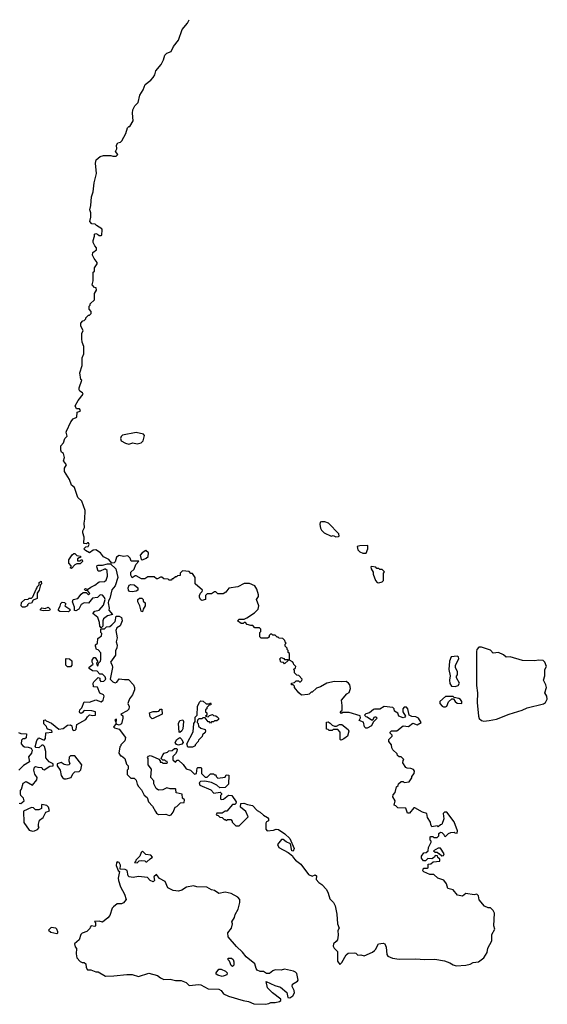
# Model space of a CAD drawing. Extents: x 2029826 to 2248070, y 228728 to 402406.
# Tile 243 of 256: x 2131205 to 2136185, y 391746 to 401038. Entities that reach past the tile are written whole.
import ezdxf

# ---------------------------------------------------------------- set-up
doc = ezdxf.new("R2010")
doc.units = 0

msp = doc.modelspace()

# ---------------------------------------------------------------- linework, layer by layer
at = {"layer": '0CON10XD'}
for points in [[(2133840, 394685), (2133800, 394735), (2133798.3, 394748.3), (2133785, 394760), (2133771.7, 394761.7), (2133770, 394775), (2133798.3, 394781.7), (2133815, 394800), (2133835, 394800), (2133845, 394790), (2133855, 394790), (2133868.3, 394801.7), (2133870, 394815), (2133838.3, 394848.3), (2133821.7, 394851.7), (2133800, 394875), (2133800, 394895), (2133790, 394905), (2133808.3, 394921.7), (2133810, 394935), (2133791.7, 394951.7), (2133790, 394965), (2133778.3, 394978.3), (2133750, 394995), (2133750, 395055), (2133740, 395065), (2133740, 395085), (2133730, 395095), (2133728.3, 395108.3), (2133710, 395125), (2133710, 395145), (2133720, 395155), (2133710, 395165), (2133708.3, 395178.3), (2133687, 395197), (2133655, 395200), (2133645, 395210), (2133635, 395210), (2133615, 395230), (2133595, 395230), (2133585, 395240), (2133571.7, 395238.3), (2133560, 395225), (2133558.3, 395211.7), (2133545, 395200), (2133485, 395200), (2133470, 395215), (2133470, 395255), (2133480, 395265), (2133480, 395285), (2133468.3, 395298.3), (2133425, 395300), (2133405, 395320), (2133385, 395320), (2133351.7, 395331.7), (2133335, 395350), (2133325, 395350), (2133315, 395340), (2133295, 395340), (2133260, 395365), (2133275, 395380), (2133325, 395380), (2133348.3, 395391.7), (2133420.3, 395439.7), (2133456.2, 395475), (2133461.4, 395505), (2133441.4, 395565), (2133458, 395595), (2133459.5, 395609.5), (2133443.8, 395665), (2133424.6, 395694.6), (2133375, 395715.8), (2133323.2, 395716.8), (2133265, 395686), (2133178.3, 395671.7), (2133150, 395635), (2133125, 395620), (2133075, 395620), (2133055, 395640), (2133045, 395640), (2133015, 395620), (2132975, 395620), (2132960, 395605), (2132960, 395565), (2132925, 395557.5), (2132913.3, 395563.3), (2132902.5, 395585), (2132902.5, 395605), (2132910, 395625), (2132928.3, 395641.7), (2132930, 395655), (2132860, 395715), (2132860, 395775), (2132835, 395810), (2132821.7, 395811.7), (2132805, 395830), (2132743, 395837), (2132720, 395815), (2132718.3, 395791.7), (2132695, 395790), (2132685, 395780), (2132675, 395780), (2132655, 395760), (2132645, 395760), (2132635, 395750), (2132615, 395750), (2132607, 395757), (2132565, 395762.5), (2132545, 395777.5), (2132532.5, 395777.5), (2132505, 395760), (2132495, 395760), (2132475, 395780), (2132415, 395780), (2132385, 395760), (2132355, 395760), (2132305, 395790), (2132295, 395790), (2132265, 395770), (2132252.5, 395795), (2132252.5, 395825), (2132286.7, 395853.3), (2132300, 395895), (2132328.3, 395928.3), (2132258.3, 395928.3), (2132247, 395957), (2132227, 395977), (2132185, 395972.5), (2132145, 395980), (2132120, 395965), (2132105, 395920), (2132097, 395913), (2132075, 395910), (2132046.7, 395945), (2131995, 395970), (2131966.9, 396006.9), (2131925, 396033.8), (2131898.3, 396031.7), (2131865, 396007.5), (2131825, 396027.5), (2131810, 396045), (2131828.3, 396061.7), (2131850, 396065), (2131860, 396085), (2131855, 396100), (2131845, 396100), (2131835, 396090), (2131810, 396095), (2131812.5, 396155), (2131800, 396195), (2131800, 396215), (2131817.5, 396245), (2131812.5, 396285), (2131820, 396325), (2131822.5, 396405), (2131792.5, 396495), (2131755, 396527.5), (2131723.6, 396623.6), (2131692.5, 396645), (2131675, 396700), (2131627.5, 396775), (2131627.5, 396805), (2131646.4, 396836.4), (2131620, 396875), (2131627.5, 396905), (2131617.5, 396945), (2131600, 396955), (2131592.5, 396975), (2131593, 397017), (2131620, 397045), (2131630, 397085), (2131651.7, 397108.3), (2131642.5, 397145), (2131647.5, 397155), (2131687, 397243), (2131710, 397270), (2131743, 397287), (2131747.5, 397332.5), (2131776.1, 397343.9), (2131779.3, 397350.7), (2131770, 397365), (2131740, 397365), (2131730, 397395), (2131756, 397444), (2131803.8, 397505), (2131797.3, 397517.3), (2131772, 397532), (2131766.7, 397545), (2131767.5, 397565), (2131790, 397635), (2131783, 397643), (2131772.5, 397705), (2131793.3, 397775), (2131793.6, 397846.4), (2131810, 397885), (2131810, 397955), (2131793.6, 397993.6), (2131790, 398025), (2131792.5, 398075), (2131802.5, 398105), (2131782.5, 398145), (2131782.5, 398175), (2131800, 398195), (2131815, 398200), (2131830, 398215), (2131830, 398225), (2131855, 398250), (2131865, 398250), (2131880, 398265), (2131880, 398285), (2131860, 398305), (2131860, 398335), (2131870, 398345), (2131870, 398355), (2131910, 398395), (2131912.5, 398455), (2131930, 398485), (2131928.3, 398508.3), (2131911.7, 398511.7), (2131890, 398535), (2131897.5, 398575), (2131900, 398655), (2131910, 398665), (2131910, 398695), (2131937.5, 398735), (2131937, 398747), (2131907.5, 398785), (2131893.3, 398815), (2131895, 398840), (2131930, 398865), (2131930, 398885), (2131913, 398903), (2131900, 398935), (2131900, 398955), (2131912.5, 398995), (2131910, 399015), (2131925, 399020), (2131940, 399015), (2131955, 399000), (2131975, 399000), (2131980, 399005), (2131982.5, 399055), (2131980, 399065), (2131930, 399095), (2131918.3, 399108.3), (2131885, 399110), (2131867.5, 399135), (2131877.5, 399175), (2131877.5, 399215), (2131867.5, 399245), (2131876.7, 399285), (2131883.3, 399365), (2131900, 399415), (2131907, 399497), (2131928.8, 399585), (2131921.2, 399685), (2131926.2, 399715), (2131965, 399746.2), (2131995, 399756.7), (2132065, 399757.5), (2132085, 399750), (2132115, 399750), (2132130, 399765), (2132110, 399795), (2132121.7, 399818.3), (2132117.5, 399855), (2132130, 399875), (2132155, 399882.5), (2132167.5, 399895), (2132207, 399963), (2132221.7, 400018.3), (2132235, 400030), (2132245, 400030), (2132277.5, 400085), (2132270, 400155), (2132273, 400187), (2132292.5, 400225), (2132322.5, 400255), (2132337.5, 400325), (2132370, 400375), (2132390, 400425), (2132443, 400467), (2132465, 400492.5), (2132481.7, 400518.3), (2132491.2, 400555), (2132540, 400615), (2132561.7, 400658.3), (2132575, 400702.5), (2132595, 400721.2), (2132635, 400737.5), (2132656.2, 400785), (2132703.3, 400845), (2132738.8, 400945), (2132788.8, 401005), (2132803.1, 401038.1)], [(2132235, 397032.5), (2132274.1, 397044.1), (2132315, 397035.6), (2132350.8, 397045), (2132368.9, 397065), (2132382.5, 397115), (2132373.3, 397125), (2132305, 397142), (2132173.9, 397116.1), (2132162.5, 397105), (2132157.5, 397085), (2132163.3, 397065), (2132205, 397040), (2132235, 397032.5)], [(2134188.3, 396158.3), (2134215, 396160), (2134220, 396165), (2134217.5, 396185), (2134120, 396285), (2134085, 396297.5), (2134055, 396300), (2134040, 396295), (2134037.5, 396275), (2134045, 396240), (2134055, 396220), (2134080, 396195), (2134145, 396162.5), (2134165, 396170), (2134188.3, 396158.3)], [(2134475, 396002.5), (2134490, 396045), (2134490, 396075), (2134415, 396072.5), (2134390, 396065), (2134397.5, 396035), (2134415, 396017.5), (2134445, 396002.5), (2134475, 396002.5)], [(2131695, 395860), (2131680, 395865), (2131690, 395875), (2131690, 395885), (2131668.3, 395908.3), (2131668.3, 395941.7), (2131701.7, 395988.3), (2131715, 396000), (2131725, 396000), (2131745, 395980), (2131780, 395975), (2131778.3, 395961.7), (2131765, 395960), (2131751.7, 395948.3), (2131751.7, 395931.7), (2131775, 395930), (2131785, 395940), (2131795, 395940), (2131797.5, 395925), (2131775, 395901.2), (2131745, 395902.5), (2131725, 395892.5), (2131695, 395860)], [(2132365, 395940), (2132400, 395955), (2132417, 395973), (2132420, 396005), (2132397, 396027), (2132360, 396005), (2132342.5, 395985), (2132350, 395945), (2132365, 395940)], [(2131975, 395300), (2131960, 395315), (2131959.3, 395349.3), (2131941.2, 395395), (2131896.7, 395435), (2131915, 395456.7), (2131956.1, 395463.9), (2131997.5, 395512.5), (2132012.5, 395565), (2132006.7, 395585), (2131985, 395607.5), (2131965, 395610), (2131940, 395585), (2131891.7, 395578.3), (2131855, 395532.5), (2131815, 395533.3), (2131785, 395518.8), (2131762.5, 395475), (2131735, 395460), (2131723, 395463), (2131722.5, 395495), (2131702.5, 395545), (2131710, 395565), (2131753.6, 395576.4), (2131785, 395617.5), (2131805, 395632.5), (2131831.7, 395631.7), (2131855, 395610), (2131868.3, 395621.7), (2131848.3, 395648.3), (2131821.7, 395651.7), (2131817.5, 395665), (2131825, 395670), (2131845, 395660), (2131875, 395683.3), (2131915, 395700), (2131955, 395734), (2132005, 395736.7), (2132020.7, 395749.3), (2132034, 395786), (2132031.2, 395841.2), (2132015, 395853.8), (2132005, 395853.8), (2131965, 395832), (2131945, 395832), (2131932.5, 395875), (2131935, 395886.7), (2131945, 395890.8), (2131985, 395891.2), (2132035, 395904), (2132061.7, 395901.7), (2132112.5, 395855), (2132132.5, 395775), (2132106.7, 395695), (2132073.9, 395656.1), (2132063.8, 395615), (2132056.2, 395575), (2132042.5, 395555), (2132040, 395535), (2132050, 395485), (2132047.5, 395465), (2132080, 395425), (2132035, 395411.2), (2131997.5, 395385), (2131990, 395365), (2131990, 395315), (2131975, 395300)], [(2134595, 395722.5), (2134627, 395733), (2134640, 395745), (2134640, 395815), (2134647, 395827), (2134625, 395850), (2134605, 395850), (2134595, 395860), (2134575, 395860), (2134565, 395870), (2134525, 395877.5), (2134520, 395875), (2134522.5, 395855), (2134540, 395825), (2134540, 395805), (2134562.5, 395745), (2134580, 395725), (2134595, 395722.5)], [(2131255, 395492.5), (2131233, 395493), (2131220, 395505), (2131221.7, 395538.3), (2131253, 395567), (2131285, 395570), (2131295, 395580), (2131315, 395580), (2131328.3, 395591.7), (2131360, 395665), (2131370, 395675), (2131370, 395685), (2131390, 395705), (2131390, 395725), (2131408.3, 395738.3), (2131410, 395715), (2131400, 395705), (2131387.5, 395655), (2131370, 395625), (2131370, 395575), (2131331.7, 395558.3), (2131315, 395530), (2131291.7, 395528.3), (2131280, 395515), (2131280, 395505), (2131255, 395492.5)], [(2132265, 395637.5), (2132241.7, 395641.7), (2132232, 395655), (2132229.2, 395675), (2132239.2, 395700.8), (2132255, 395708.8), (2132284.1, 395704.1), (2132320, 395675), (2132320, 395655), (2132305, 395643.3), (2132265, 395637.5)], [(2132365, 395450), (2132350, 395455), (2132340, 395505), (2132320, 395545), (2132320, 395565), (2132335, 395580), (2132358.3, 395578.3), (2132370, 395565), (2132371.7, 395551.7), (2132390, 395535), (2132390, 395505), (2132370, 395475), (2132365, 395450)], [(2131425, 395460), (2131400, 395465), (2131400, 395475), (2131415, 395487.5), (2131445, 395482.5), (2131475, 395492.5), (2131492.5, 395475), (2131485, 395462.5), (2131425, 395460)], [(2131665, 395450), (2131585, 395452.5), (2131571.7, 395461.7), (2131570, 395475), (2131587, 395503), (2131593, 395527), (2131605, 395540), (2131628.3, 395538.3), (2131640, 395525), (2131630, 395505), (2131677.5, 395475), (2131680, 395465), (2131665, 395450)], [(2131200, 393645), (2131215, 393640), (2131247.5, 393665), (2131240.7, 393690.7), (2131215, 393717.5), (2131212.1, 393732.1), (2131212.5, 393765), (2131223, 393777), (2131238.8, 393831.2), (2131265, 393848.8), (2131325, 393814.2), (2131366.7, 393865), (2131370, 393885), (2131348.3, 393918.3), (2131338, 393955), (2131345, 393982.5), (2131355, 393990), (2131375, 393982.5), (2131415, 393980), (2131420, 393965), (2131435, 393960), (2131488.3, 393991.7), (2131520, 393995), (2131520, 394015), (2131483.6, 394033.6), (2131453, 394073), (2131451.7, 394131.7), (2131438.3, 394178.3), (2131425, 394190), (2131415, 394190), (2131385, 394167.5), (2131358.3, 394168.3), (2131350, 394175), (2131366.7, 394235), (2131385, 394260), (2131435, 394240), (2131450, 394255), (2131451.7, 394308.3), (2131510, 394315), (2131508.3, 394328.3), (2131471.7, 394341.7), (2131460, 394355), (2131458.3, 394368.3), (2131432.5, 394392.5), (2131431.7, 394428.3), (2131445, 394430), (2131455, 394420), (2131505, 394400), (2131575, 394342.5), (2131615, 394347.5), (2131655, 394380), (2131685, 394383.8), (2131696.7, 394375), (2131703.1, 394335), (2131715, 394329.2), (2131728.6, 394331.4), (2131738.8, 394341.2), (2131743.8, 394386.2), (2131802, 394418), (2131830, 394435), (2131845, 394460), (2131865, 394477.5), (2131895, 394470), (2131920, 394475), (2131920, 394505), (2131885, 394516.7), (2131815, 394520), (2131793.3, 394495), (2131785, 394490.8), (2131773.3, 394495), (2131768.8, 394505), (2131772.5, 394525), (2131790, 394545), (2131815, 394600), (2131865, 394597.5), (2131925, 394620), (2131975, 394600), (2131992.5, 394615), (2132003, 394653), (2131997.5, 394667.5), (2131961.4, 394681.4), (2131938.3, 394738.3), (2131901.7, 394741.7), (2131900, 394775), (2131905, 394790), (2131945, 394830), (2131960, 394825), (2131960, 394805), (2131971.7, 394791.7), (2132000, 394795), (2132017, 394813), (2132012.5, 394835), (2131985, 394860), (2131961.7, 394861.7), (2131935, 394890), (2131893, 394893), (2131860, 394915), (2131861.7, 394928.3), (2131900, 394955), (2131887.5, 394975), (2131887.5, 394995), (2131905, 395020), (2131918.3, 395018.3), (2131940, 394985), (2131940, 394975), (2131930, 394965), (2131935, 394940), (2131947, 394943), (2131950, 394965), (2131967, 394983), (2131971.7, 394998.3), (2131971.7, 395061.7), (2131945, 395090), (2131930, 395095), (2131920, 395125), (2131921.7, 395138.3), (2131940, 395155), (2131941.7, 395198.3), (2131977, 395223), (2131980, 395245), (2131970, 395255), (2131970, 395285), (2131975, 395290), (2132005, 395290), (2132023, 395307), (2132055, 395312.5), (2132075, 395327.5), (2132105, 395360), (2132115, 395410), (2132145, 395408.8), (2132165.9, 395395.9), (2132171.2, 395365), (2132153.6, 395316.4), (2132122.3, 395297.7), (2132111.2, 395275), (2132124.5, 395205), (2132114.6, 395165), (2132125.8, 395135.8), (2132121.4, 395108.6), (2132108, 395082), (2132107.8, 395042.2), (2132062.5, 394975), (2132076.9, 394946.9), (2132080, 394925), (2132057.5, 394815), (2132085, 394787.5), (2132105, 394780), (2132123, 394787), (2132145, 394817.5), (2132195, 394810), (2132231.7, 394811.7), (2132279.3, 394759.3), (2132290, 394735), (2132290, 394715), (2132270, 394665), (2132240.8, 394629.2), (2132228.8, 394595), (2132226.2, 394585), (2132236.7, 394555), (2132235, 394530), (2132220, 394515), (2132160, 394485), (2132177, 394467), (2132180, 394445), (2132165.8, 394394.2), (2132145, 394380), (2132126.2, 394386.2), (2132117, 394397), (2132117.5, 394437.5), (2132103.6, 394426.4), (2132111.7, 394411.7), (2132111.7, 394388.3), (2132090, 394365), (2132100, 394355), (2132143, 394343), (2132202.5, 394265), (2132197, 394233), (2132160, 394195), (2132160, 394185), (2132150, 394175), (2132140, 394115), (2132155, 394090), (2132165, 394090), (2132197.5, 394065), (2132213, 394013), (2132230, 393995), (2132230, 393965), (2132220, 393955), (2132220, 393915), (2132255, 393880), (2132285, 393880), (2132305, 393860), (2132313, 393823), (2132325, 393800), (2132355, 393770), (2132380.7, 393720.7), (2132408.3, 393698.3), (2132420, 393655), (2132460, 393615), (2132487.5, 393565)], [(2135585, 394419.2), (2135635, 394422.9), (2135705, 394437.5), (2135823.3, 394485), (2135948.3, 394521.7), (2135995, 394542.5), (2136148.1, 394581.9), (2136166.1, 394593.9), (2136184.6, 394625), (2136179.5, 394655), (2136162, 394685), (2136177.8, 394735), (2136172.1, 394762.1), (2136150, 394805), (2136160.6, 394845), (2136160.9, 394905), (2136175.4, 394935), (2136159.7, 394975), (2136145, 394989.2), (2136105, 394994.1), (2136065, 394987.7), (2135951.8, 394991.8), (2135835, 395026.2), (2135795, 395022.5), (2135770, 395045), (2135725, 395065.9), (2135675, 395060), (2135648.3, 395088.3), (2135565, 395116.8), (2135537.1, 395115), (2135520.8, 395095), (2135515.3, 395075), (2135516.9, 394755), (2135525.4, 394685.4), (2135523.3, 394595), (2135534.4, 394464.4), (2135542.5, 394442.5), (2135565, 394424), (2135585, 394419.2)], [(2135315, 394743.8), (2135342.5, 394755), (2135356.7, 394775), (2135328.3, 394828.3), (2135328.3, 394841.7), (2135337.5, 394855), (2135337, 394883), (2135316.7, 394925), (2135317.5, 394945), (2135350, 395005), (2135347.5, 395025), (2135335, 395030), (2135277.5, 395025), (2135260, 394985), (2135256.2, 394905), (2135267.5, 394845), (2135261.2, 394805), (2135263.9, 394773.9), (2135279.3, 394749.3), (2135315, 394743.8)], [(2131685, 394930), (2131655, 394930), (2131640, 394945), (2131640, 395005), (2131645, 395010), (2131675, 395007.5), (2131696.7, 394986.7), (2131697.5, 394945), (2131685, 394930)], [(2133705, 394960), (2133695, 394970), (2133670, 394975), (2133660, 395005), (2133671.7, 395018.3), (2133698.3, 395008.3), (2133705, 395000), (2133738.3, 394998.3), (2133738.3, 394991.7), (2133705, 394960)], [(2132487.5, 393565), (2132495, 393550), (2132515, 393537.5), (2132585, 393540), (2132615, 393527.5), (2132635, 393532.5), (2132655, 393560), (2132673.6, 393606.4), (2132688.3, 393611.7), (2132721.7, 393648.3), (2132758.3, 393651.7), (2132760, 393675), (2132742.5, 393692.5), (2132738.3, 393728.3), (2132681.7, 393741.7), (2132680, 393775), (2132675, 393780), (2132625, 393780), (2132595, 393787.5), (2132555, 393770), (2132515, 393767.5), (2132493.6, 393783.6), (2132472.5, 393825), (2132470, 393855), (2132442.5, 393885), (2132447.5, 393965), (2132417.5, 394005), (2132417.5, 394065), (2132412.5, 394075), (2132421.7, 394088.3), (2132435, 394092.5), (2132455, 394087.5), (2132518.3, 394058.3), (2132530, 394045), (2132531.7, 394031.7), (2132545, 394030), (2132555, 394020), (2132595, 394020), (2132600, 394025), (2132598.3, 394038.3), (2132585, 394040), (2132575, 394050), (2132555, 394050), (2132540, 394065), (2132555, 394100), (2132570, 394115), (2132600, 394125), (2132613, 394137), (2132645, 394140), (2132665, 394160), (2132685, 394160), (2132690, 394155), (2132687, 394133), (2132675, 394110), (2132650, 394085), (2132651.7, 394051.7), (2132675, 394030), (2132691.7, 394048.3), (2132705, 394050), (2132749.3, 394009.3), (2132775, 393967.5), (2132815.8, 393955.8), (2132855, 393916.7), (2132872.5, 393925), (2132880, 393975), (2132885, 393980), (2132915, 393980), (2132920, 393975), (2132920, 393925), (2132955, 393890), (2132975, 393890), (2133005, 393920), (2133035, 393920), (2133045, 393910), (2133055, 393910), (2133060, 393895), (2133075, 393880), (2133145, 393890), (2133155, 393910), (2133178.3, 393908.3), (2133177, 393823), (2133145, 393792.5), (2133095, 393787.5), (2133065, 393812.5), (2133015, 393837.5), (2132953, 393853), (2132911.7, 393848.3), (2132897.5, 393835), (2132903.8, 393815), (2133008.3, 393768.3), (2133038.3, 393738.3), (2133098.3, 393748.3), (2133110, 393735), (2133110, 393725), (2133100, 393715), (2133100, 393685), (2133105, 393680), (2133127, 393683), (2133175, 393720), (2133206, 393715), (2133246.7, 393655), (2133245, 393640), (2133235, 393630), (2133215, 393630), (2133160, 393570), (2133145, 393570), (2133115, 393550), (2133065, 393550), (2133060, 393535), (2133078.3, 393528.3), (2133093, 393513), (2133115, 393510), (2133135, 393490), (2133145, 393490), (2133155, 393480), (2133165, 393490), (2133198.3, 393488.3), (2133210, 393475), (2133210, 393465), (2133245, 393430), (2133275, 393430), (2133360, 393515), (2133340, 393565), (2133290, 393605), (2133290.7, 393639.3), (2133320, 393645), (2133355, 393630), (2133402.3, 393622.3), (2133445.9, 393575.9), (2133475, 393560), (2133505, 393530), (2133545, 393510), (2133552.5, 393495), (2133551.7, 393478.3), (2133533.6, 393466.4), (2133527.5, 393455), (2133528.3, 393398.3), (2133541.7, 393381.7), (2133601.7, 393388.3), (2133625, 393400), (2133647, 393397), (2133707.5, 393355), (2133755, 393310), (2133797, 393217), (2133785, 393190), (2133773, 393193), (2133759.3, 393259.3), (2133719.3, 393279.3), (2133691.7, 393301.7), (2133675, 393300), (2133637.5, 393255), (2133650, 393225), (2133738.3, 393178.3), (2133778.3, 393148.3), (2133785, 393130), (2133807, 393107), (2133859.7, 393069.7), (2133931.2, 392971.2), (2133965, 392953.8), (2133995, 392966.2), (2134005, 392957.5), (2134003.9, 392923.9), (2134026.7, 392895), (2134056.7, 392875), (2134100.5, 392830.5), (2134117.1, 392795), (2134131.2, 392741.2), (2134165.8, 392705), (2134181.2, 392675), (2134198.8, 392595), (2134204.2, 392505), (2134220.8, 392465), (2134207.9, 392442.1), (2134212.3, 392397.7), (2134203.3, 392355), (2134193, 392337), (2134167.5, 392315), (2134162.5, 392295), (2134172.5, 392275), (2134203.3, 392245), (2134203.9, 392153.9), (2134225, 392120), (2134245, 392140), (2134287, 392213), (2134305, 392227.5), (2134365, 392230), (2134377, 392227), (2134395, 392210), (2134425, 392212.5), (2134457, 392203), (2134535, 392237.5), (2134555, 392252.5), (2134567.5, 392265), (2134577.5, 392295), (2134592.5, 392315), (2134635, 392321.2), (2134650, 392315), (2134664.3, 392284.3), (2134670.8, 392215), (2134680, 392200), (2134722.1, 392182.1), (2134785, 392172.5), (2134945, 392175.6), (2135025, 392168.8), (2135123, 392173), (2135215, 392157.5), (2135265, 392137.5), (2135295, 392117.5), (2135325, 392110), (2135415, 392113.8), (2135455, 392124), (2135485, 392141.2), (2135535, 392147.5), (2135586.4, 392183.6), (2135615.9, 392234.1), (2135623.8, 392275), (2135660, 392345), (2135660, 392405), (2135690, 392455), (2135680, 392485), (2135687.5, 392605), (2135675, 392630), (2135647, 392657), (2135625, 392657.5), (2135590.7, 392670.7), (2135541.2, 392731.2), (2135535, 392770), (2135520, 392785), (2135495, 392780), (2135415, 392792.5), (2135383, 392767), (2135336.4, 392776.4), (2135296.1, 392826.1), (2135245, 392837.5), (2135231.7, 392881.7), (2135206.7, 392916.7), (2135152.5, 392935), (2135115, 392970), (2135075, 392970), (2135020, 392995), (2135010, 393005), (2135015, 393030), (2135055, 393030), (2135060, 393035), (2135061.7, 393068.3), (2135085, 393070), (2135108.3, 393091.7), (2135170, 393095), (2135170, 393115), (2135151.7, 393131.7), (2135148.3, 393148.3), (2135125, 393150), (2135120, 393135), (2135095, 393120), (2135058.3, 393121.7), (2135035, 393100), (2135015, 393100), (2134997.5, 393125), (2134997.5, 393145), (2135020, 393175), (2135041.7, 393178.3), (2135060, 393195), (2135062.5, 393225), (2135090, 393275), (2135090, 393285), (2135080, 393295), (2135080, 393325), (2135085, 393330), (2135105, 393330), (2135115, 393320), (2135145, 393320), (2135160, 393335), (2135161.7, 393358.3), (2135175, 393370), (2135188.3, 393368.3), (2135208.3, 393348.3), (2135210, 393335), (2135225, 393330), (2135251.7, 393358.3), (2135273, 393367), (2135305, 393370), (2135313, 393363), (2135335, 393360), (2135337, 393383), (2135305, 393467.5), (2135235, 393560), (2135215, 393560), (2135203, 393547), (2135207.5, 393495), (2135188.3, 393441.7), (2135175, 393440), (2135155, 393420), (2135145, 393430), (2135095, 393420), (2135083.9, 393443.9), (2135082.5, 393465), (2135055, 393510), (2135046.2, 393546.2), (2135007.5, 393557.5), (2134935, 393600), (2134925, 393600), (2134885, 393550), (2134865, 393550), (2134848.3, 393598.3), (2134775, 393600), (2134755, 393620), (2134740, 393625), (2134747.5, 393665), (2134727.5, 393705), (2134728.3, 393721.7), (2134750, 393745), (2134761.7, 393798.3), (2134778.3, 393811.7), (2134780, 393825), (2134805, 393850), (2134825, 393850), (2134835, 393840), (2134880, 393845), (2134907, 393883), (2134907.5, 393895), (2134927.5, 393925), (2134930, 393945), (2134921.7, 393961.7), (2134895, 393972.5), (2134863, 393973), (2134850.7, 393980.7), (2134822.5, 394025), (2134823, 394047), (2134830, 394055), (2134805, 394080), (2134785, 394080), (2134770, 394095), (2134768.3, 394108.3), (2134726.4, 394146.4), (2134716.7, 394165), (2134713.6, 394193.6), (2134687.5, 394225), (2134690, 394245), (2134720, 394275), (2134720, 394285), (2134700, 394305), (2134700, 394315), (2134715, 394327.5), (2134765, 394327.5), (2134825, 394372.5), (2134875, 394368.8), (2134915, 394397.5), (2134955, 394382.5), (2134992.5, 394405), (2134970, 394445), (2134945, 394460), (2134905, 394462.5), (2134880, 394475), (2134867.5, 394535), (2134855, 394550), (2134835, 394550), (2134820, 394535), (2134820, 394505), (2134847.5, 394465), (2134840, 394455), (2134825, 394450), (2134784.1, 394464.1), (2134773, 394493), (2134741.7, 394511.7), (2134740, 394535), (2134727, 394547), (2134645, 394557.5), (2134605, 394532.5), (2134555, 394532.5), (2134545, 394527.5), (2134505, 394497.5), (2134471.7, 394488.3), (2134460, 394475), (2134471.7, 394461.7), (2134485, 394460), (2134525, 394430), (2134538.3, 394431.7), (2134555, 394460), (2134565, 394460), (2134577.5, 394445), (2134541.7, 394408.3), (2134526.4, 394373.6), (2134485, 394352.5), (2134473.3, 394353.3), (2134460, 394365), (2134449.3, 394409.3), (2134410, 394425), (2134421.7, 394448.3), (2134417, 394467), (2134315, 394500), (2134255, 394500), (2134241.7, 394491.7), (2134230, 394505), (2134247.5, 394522.5), (2134250, 394565), (2134242.5, 394615), (2134293.6, 394676.4), (2134313, 394687), (2134327.5, 394725), (2134320.7, 394760.7), (2134307.7, 394777.7), (2134285, 394792.5), (2134245, 394787.5), (2134175, 394792.5), (2134105, 394777.5), (2134045, 394742.5), (2134005, 394730), (2133965, 394690), (2133955, 394690), (2133937, 394673), (2133925, 394670), (2133865, 394662.5), (2133840, 394685)], [(2135225, 394553.3), (2135235, 394560), (2135251.2, 394598.8), (2135285, 394630), (2135298.3, 394628.3), (2135315, 394602.5), (2135335, 394587.5), (2135377, 394583), (2135376.7, 394605), (2135365, 394622.5), (2135350.7, 394630.7), (2135305, 394640), (2135295, 394650), (2135225, 394650), (2135170, 394605), (2135170, 394585), (2135190.7, 394560.7), (2135203.6, 394553.6), (2135225, 394553.3)], [(2132835, 394172.5), (2132793, 394173), (2132783, 394203), (2132841.7, 394318.3), (2132850, 394395), (2132860, 394415), (2132860, 394455), (2132880, 394475), (2132882.5, 394555), (2132901.7, 394598.3), (2132915, 394610), (2132937, 394607), (2132965, 394580), (2132995, 394580), (2133005, 394590), (2133010, 394585), (2133008.3, 394571.7), (2132991.7, 394568.3), (2132971.7, 394548.3), (2132970, 394535), (2132960, 394525), (2132960, 394505), (2132970, 394495), (2132970, 394475), (2132960, 394465), (2132985, 394460), (2132995, 394470), (2133025, 394480), (2133035, 394470), (2133057, 394467), (2133068.3, 394458.3), (2133080, 394445), (2133080, 394435), (2133065, 394420), (2133045, 394420), (2133035, 394410), (2133015, 394410), (2133005, 394400), (2132995, 394410), (2132985, 394410), (2132955, 394450), (2132935, 394450), (2132925, 394440), (2132895, 394440), (2132881.7, 394428.3), (2132880, 394405), (2132890, 394395), (2132891.7, 394371.7), (2132913.3, 394353.3), (2132955, 394340), (2132960, 394325), (2132955, 394310), (2132931.7, 394288.3), (2132928.3, 394271.7), (2132891.7, 394238.3), (2132890, 394225), (2132860, 394195), (2132860, 394185), (2132835, 394172.5)], [(2132455, 394440), (2132435, 394460), (2132430, 394495), (2132465, 394507.5), (2132501.7, 394508.3), (2132517, 394513), (2132535, 394530), (2132545, 394530), (2132550, 394485), (2132465, 394442.5), (2132455, 394440)], [(2132715, 394310), (2132710, 394315), (2132702.5, 394395), (2132717, 394423), (2132745, 394430), (2132752.5, 394415), (2132743.3, 394345), (2132735, 394327.5), (2132715, 394310)], [(2134235, 394240), (2134230, 394245), (2134230, 394315), (2134208.3, 394338.3), (2134165, 394340), (2134155, 394330), (2134125, 394330), (2134115, 394340), (2134101.7, 394341.7), (2134101.7, 394408.3), (2134115, 394410), (2134135, 394400), (2134155, 394380), (2134175, 394370), (2134195, 394370), (2134223, 394387), (2134245, 394387.5), (2134305, 394340), (2134310, 394325), (2134297.5, 394275), (2134265, 394250), (2134245, 394242.5), (2134235, 394240)], [(2131195, 394310), (2131215, 394302.5), (2131268.3, 394298.3), (2131265, 394260), (2131255, 394250), (2131235, 394250), (2131221.7, 394238.3), (2131220, 394205), (2131233.6, 394183.6), (2131250, 394175), (2131285, 394172.5), (2131313, 394163), (2131322.5, 394145), (2131316.7, 394115), (2131288.3, 394081.7), (2131297, 394033), (2131241.4, 393998.6), (2131197.5, 393955)], [(2132705, 394192.5), (2132685, 394197.5), (2132672.5, 394215), (2132687.5, 394245), (2132715, 394262.5), (2132736.7, 394245), (2132746.7, 394215), (2132735, 394200), (2132705, 394192.5)], [(2131625, 393872.5), (2131645, 393873.3), (2131690, 393885), (2131705, 393920), (2131725, 393940), (2131767, 393943), (2131781.7, 393958.3), (2131792.5, 394005), (2131725, 394090), (2131685, 394090), (2131673, 394077), (2131667.5, 394045), (2131677.5, 394015), (2131670, 394005), (2131655, 394001.2), (2131625, 394008.8), (2131595, 394027.5), (2131560, 394015), (2131560, 393995), (2131587.5, 393955), (2131597.5, 393905), (2131607.5, 393885), (2131625, 393872.5)], [(2131325, 393380), (2131345, 393382.5), (2131373, 393397), (2131390, 393415), (2131383, 393423), (2131382.5, 393445), (2131392.5, 393485), (2131425, 393510), (2131451.7, 393558.3), (2131487, 393573), (2131477.5, 393605), (2131460.7, 393620.7), (2131415, 393630), (2131410, 393625), (2131410, 393595), (2131385, 393582.5), (2131355, 393580), (2131335, 393600), (2131315, 393603.3), (2131242.5, 393567.5), (2131243, 393463), (2131295, 393390), (2131325, 393380)], [(2132315, 393080), (2132331.7, 393098.3), (2132355, 393102.5), (2132385, 393100), (2132395, 393090), (2132405, 393090), (2132435, 393120), (2132460, 393135), (2132441.7, 393151.7), (2132395, 393160), (2132365, 393190), (2132351.7, 393178.3), (2132340, 393145), (2132300, 393105), (2132300, 393095), (2132290, 393085), (2132315, 393080)], [(2135188.3, 393148.3), (2135205, 393150), (2135212.5, 393165), (2135175, 393220), (2135155, 393220), (2135110, 393195), (2135125, 393180), (2135145, 393180), (2135155, 393170), (2135165, 393170), (2135188.3, 393148.3)], [(2133524.3, 391745.7), (2133555, 391754.4), (2133575, 391762.9), (2133615, 391761.2), (2133657, 391773), (2133668.3, 391781.7), (2133670, 391795), (2133590, 391855), (2133545, 391902.5), (2133530, 391960), (2133613, 391923), (2133667.3, 391907.3), (2133726.6, 391856.6), (2133735, 391810), (2133755, 391806.7), (2133782, 391825), (2133797.1, 391855), (2133795.6, 391875.6), (2133778, 391915), (2133780, 391935), (2133825.8, 391964.2), (2133833.3, 391975), (2133819.2, 392035), (2133808.8, 392048.8), (2133788.8, 392058.8), (2133705, 392078.8), (2133673.6, 392066.4), (2133615, 392070), (2133595, 392062.5), (2133563, 392037), (2133535, 392037.5), (2133505, 392056.7), (2133473.9, 392053.9), (2133447.3, 392067.3), (2133436.2, 392085), (2133425, 392127.5), (2133343.6, 392193.6), (2133309.3, 392239.3), (2133250.7, 392290.7), (2133173, 392383), (2133168.3, 392421.7), (2133202.5, 392465), (2133212.5, 392505), (2133207.5, 392525), (2133232.5, 392565), (2133238.3, 392591.7), (2133266.7, 392645), (2133282.5, 392705), (2133282.5, 392735), (2133265, 392757.5), (2133201.7, 392791.7), (2133145, 392802.5), (2133085, 392792.5), (2133045, 392820), (2133015, 392827.5), (2132971.7, 392851.7), (2132877, 392853), (2132845, 392862.5), (2132778.3, 392851.7), (2132735.9, 392824.1), (2132705, 392813.8), (2132655, 392820), (2132604.1, 392844.1), (2132577.5, 392905), (2132523.6, 392933.6), (2132495, 392970), (2132472.5, 392947.5), (2132477.5, 392915), (2132465, 392902.5), (2132435, 392913.3), (2132412.5, 392942.5), (2132325, 392952.5), (2132275, 392942.5), (2132237.5, 392947.5), (2132229.2, 392959.2), (2132218.3, 393008.3), (2132199.3, 393019.3), (2132151.7, 393021.7), (2132155, 393060), (2132143, 393083), (2132125, 393090), (2132118.3, 393081.7), (2132117, 393057), (2132135, 393010), (2132147.5, 392997.5), (2132133.9, 392936.1), (2132136, 392915), (2132155.7, 392855.7), (2132193.3, 392785), (2132210, 392735), (2132185, 392702.5), (2132165, 392693.3), (2132125, 392692.5), (2132090, 392665), (2132078.3, 392651.7), (2132056, 392584), (2132037.7, 392562.3), (2131985, 392521.2), (2131955, 392530), (2131911.7, 392528.3), (2131920, 392515), (2131920, 392485), (2131915, 392480), (2131880, 392485), (2131870, 392475), (2131868.3, 392461.7), (2131838.3, 392431.7), (2131793.6, 392416.4), (2131783.3, 392405), (2131766.1, 392353.9), (2131723, 392317), (2131728.3, 392288.3), (2131741.7, 392271.7), (2131737.5, 392222.5), (2131743.3, 392185), (2131775, 392150), (2131795, 392140), (2131815, 392140), (2131828.3, 392128.3), (2131833, 392093), (2131845, 392070), (2131875, 392070), (2131923.6, 392053.6), (2131945, 392052.5), (2132015, 392011.2), (2132095, 392012.9), (2132215, 392027.5), (2132265, 392026.2), (2132325, 392009.2), (2132425, 392038.8), (2132505, 392016.7), (2132532.5, 391995), (2132565, 391981.2), (2132625, 391983.3), (2132675, 391971.2), (2132730, 391970), (2132775, 391950), (2132805, 391924.4), (2132895, 391932.5), (2132915, 391928), (2132985, 391891.4), (2133085, 391890), (2133107, 391877), (2133128.8, 391845), (2133175, 391823.5), (2133315, 391781.5), (2133365, 391772.5), (2133415, 391750.8), (2133524.3, 391745.7)], [(2131555, 392413.3), (2131565, 392420), (2131565, 392430), (2131556.2, 392455), (2131545, 392463.3), (2131500.7, 392469.3), (2131477.5, 392445), (2131497.5, 392425), (2131555, 392413.3)], [(2133215, 392103.3), (2133201.7, 392111.7), (2133183.6, 392153.6), (2133172.5, 392165), (2133170, 392175), (2133175, 392180), (2133205, 392180), (2133218.3, 392168.3), (2133226.4, 392146.4), (2133227.5, 392115), (2133215, 392103.3)], [(2133115, 392008.8), (2133075, 392020), (2133060.7, 392030.7), (2133058.3, 392041.7), (2133085, 392076.7), (2133105, 392078.8), (2133148.3, 392058.3), (2133161.7, 392041.7), (2133160, 392025), (2133135, 392013.3), (2133115, 392008.8)]]:
    msp.add_lwpolyline(points, dxfattribs=at)

doc.saveas('drawing.dxf')
